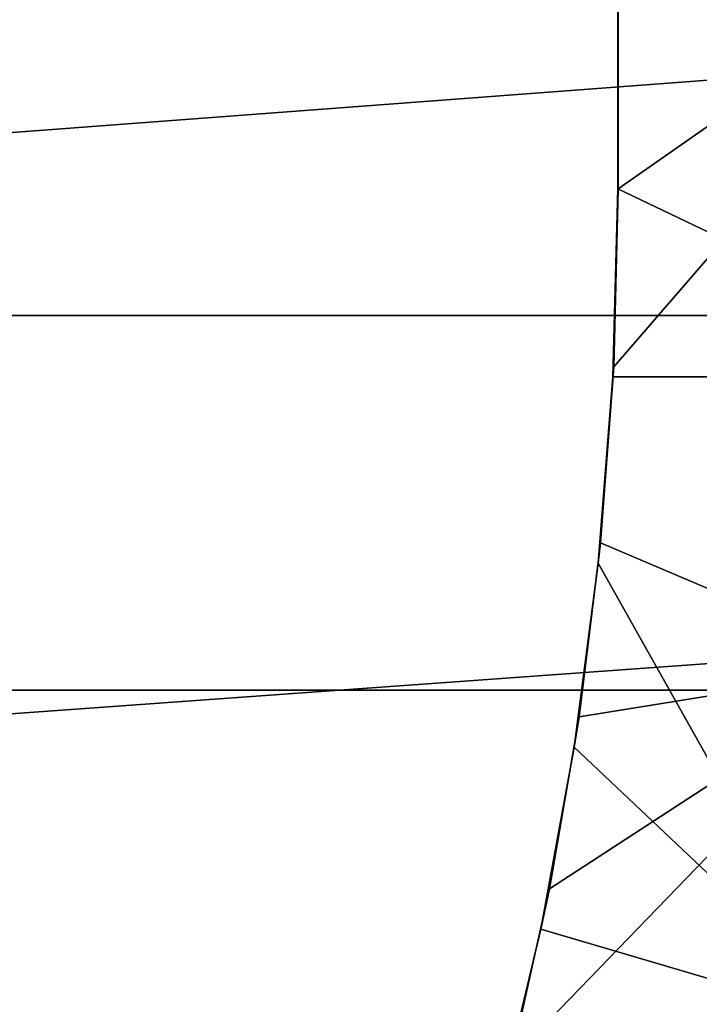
# Model space of a CAD drawing. Header units: metres. Extents: x -25 to 132, y -25 to 25.
# Tile 89 of 256: x 22.68 to 23.94, y -4.75 to -2.93. Entities that reach past the tile are written whole.
import ezdxf

# ---------------------------------------------------------------- set-up
doc = ezdxf.new("R2010")
doc.units = ezdxf.units.M
doc.layers.add('solid_12_061_071_XXX', color=7, linetype='CONTINUOUS')

msp = doc.modelspace()

# ---------------------------------------------------------------- linework, layer by layer
at = {"layer": 'solid_12_061_071_XXX'}
for points in [[(24.603397, -1.381695, 113.5177), (23.789492, -2.172635, 114.608658), (23.789579, -3.246, 114.439705), (24.487219, -2.759045, 113.5177)], [(21.608002, -3.222389, 139.745895), (28.086515, -2.734499, 141.421341), (28.065681, -1.642454, 141.50441), (21.582554, -2.151096, 139.847565)], [(23.788883, -2.171416, 115.777367), (24.588619, -2.399703, 114.668945), (24.434038, -3.554223, 114.689201), (23.788965, -3.246, 115.619049)], [(23.789579, -3.246, 114.439705), (23.789492, -2.172635, 114.608658), (23.788883, -2.171416, 115.777367), (23.788965, -3.246, 115.619049)], [(21.643511, -4.28879, 139.603943), (28.11764, -3.822367, 141.297058), (28.086515, -2.734499, 141.421341), (21.608002, -3.222389, 139.745895)], [(24.293995, -4.127714, 113.5177), (24.487219, -2.759045, 113.5177), (23.781488, -3.574408, 114.385506), (23.757433, -3.89934, 114.347855)], [(24.487219, -2.759045, 113.5177), (23.789579, -3.246, 114.439705), (23.781488, -3.574408, 114.385506)], [(24.251619, -3.47978), (-24.251635, -3.479674), (-24.341095, -2.78582), (24.341085, -2.785908)], [(24.434038, -3.554223, 114.689201), (24.427774, -3.593154, 114.690002), (23.779905, -3.593446, 115.56588), (23.788965, -3.246, 115.619049)], [(23.781488, -3.574408, 114.385506), (23.789579, -3.246, 114.439705), (23.788965, -3.246, 115.619049), (23.779905, -3.593446, 115.56588)], [(24.142305, -4.171205), (-24.142324, -4.171086), (-24.251635, -3.479674), (24.251619, -3.47978)], [(23.781488, -3.574408, 114.385506), (23.779905, -3.593446, 115.56588), (23.752966, -3.937224, 115.530029), (23.757433, -3.89934, 114.347855)], [(24.427774, -3.593154, 114.690002), (24.210217, -4.750104, 114.71669), (23.752966, -3.937224, 115.530029), (23.779905, -3.593446, 115.56588)], [(21.689003, -5.348721, 139.421982), (28.158964, -4.904449, 141.131897), (28.11764, -3.822367, 141.297058), (21.643511, -4.28879, 139.603943)], [(23.757433, -3.89934, 114.347855), (23.752966, -3.937224, 115.530029), (23.708588, -4.27682, 115.511276), (23.717827, -4.220323, 114.326553)], [(24.293995, -4.127714, 113.5177), (23.757433, -3.89934, 114.347855), (23.717827, -4.220323, 114.326553)], [(24.210217, -4.750104, 114.71669), (23.708588, -4.27682, 115.511276), (23.752966, -3.937224, 115.530029)], [(24.024334, -5.483396, 113.5177), (24.293995, -4.127714, 113.5177), (23.592604, -4.852217, 114.332169), (23.507044, -5.163265, 114.359009)], [(24.293995, -4.127714, 113.5177), (23.662825, -4.53807, 114.321358), (23.592604, -4.852217, 114.332169)], [(24.293995, -4.127714, 113.5177), (23.717827, -4.220323, 114.326553), (23.662825, -4.53807, 114.321358)], [(24.013302, -4.859131), (-24.013327, -4.859007), (-24.142324, -4.171086), (24.142305, -4.171205)], [(24.092218, -4.169134, 100), (23.814842, -5.538044, 100), (23.814878, -5.537879, 99.5), (24.09218, -4.169345, 99.5)], [(23.814842, -5.538044, 100), (24.092218, -4.169134, 100), (24.177345, -5.51444, 100)], [(24.09218, -4.169345, 99.5), (23.814878, -5.537879, 99.5), (24.013304, -4.859128, 99.5), (24.142305, -4.171201, 99.5)], [(23.717827, -4.220323, 114.326553), (23.708588, -4.27682, 115.511276), (23.64699, -4.612594, 115.509415), (23.662825, -4.53807, 114.321358)], [(24.204536, -4.776512, 114.717361), (23.64699, -4.612594, 115.509415), (23.708588, -4.27682, 115.511276), (24.210217, -4.750104, 114.71669)], [(23.662825, -4.53807, 114.321358), (23.64699, -4.612594, 115.509415), (23.567921, -4.945909, 115.524445), (23.592604, -4.852217, 114.332169)], [(24.204536, -4.776512, 114.717361), (23.567921, -4.945909, 115.524445), (23.64699, -4.612594, 115.509415)]]:
    msp.add_3dface(points, dxfattribs=at)

doc.saveas('drawing.dxf')
